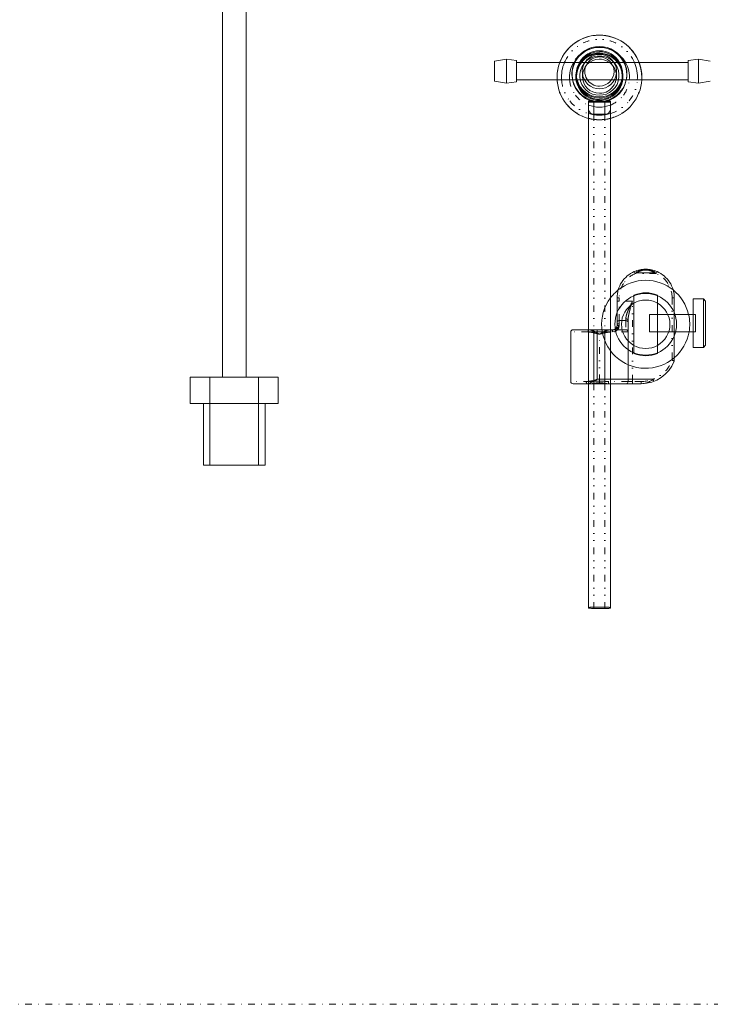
# Model space of a CAD drawing. Header units: millimetres. Extents: x -48 to 1379, y -71 to 1988.
# Tile 2 of 20: x 358 to 672, y -71 to 376. Entities that reach past the tile are written whole.
import ezdxf

# ---------------------------------------------------------------- set-up
doc = ezdxf.new("R2010")
doc.units = ezdxf.units.MM
doc.header["$MEASUREMENT"] = 0
doc.linetypes.add('DASHEDBIDOT', pattern=[12.4, 3, -3, 0.2, -3, 0.2, -3])
doc.linetypes.add('DASHEDDOT', pattern=[9.2, 3, -3, 0.2, -3])
for name, color, linetype, true_color in [('Default', 7, 'Continuous', 0xffffff), ('sichtbar', 7, 'Continuous', 0xffffff), ('Tangente', 7, 'Continuous', 0xffffff)]:
    doc.layers.add(name, color=color, linetype=linetype, true_color=true_color)

msp = doc.modelspace()

# ---------------------------------------------------------------- linework, layer by layer
at = {"layer": 'Default', "color": 4, "linetype": 'Continuous', "lineweight": 5, "true_color": 0x00ffff}
for p, q in [((579.2, 352.7), (579.2, 358.2)), ((666.34, 352.7), (666.34, 358.2)), ((573.8, 352.7), (573.8, 357.19)), ((583.77, 352.7), (583.77, 357.48)), ((614.27, 355.97), (615.15, 357.15)), ((628.53, 355.97), (627.65, 357.15)), ((661.77, 352.7), (661.77, 357.48)), ((573.8, 348.2), (573.8, 352.7)), ((579.2, 347.2), (579.2, 352.7)), ((583.77, 347.91), (583.77, 352.7)), ((609.1, 349.15), (609.2, 348.69)), ((633.6, 348.69), (633.7, 349.15)), ((661.77, 347.91), (661.77, 352.7)), ((666.34, 347.2), (666.34, 352.7)), ((609.17, 348.78), (609.19, 348.69)), ((633.61, 348.69), (633.63, 348.78)), ((623.9, 338.62), (618.9, 338.62)), ((618.9, 333.11), (618.9, 338.62)), ((623.9, 333.11), (623.9, 338.62)), ((638.53, 261.08), (638.21, 262.03)), ((646.28, 261.08), (638.53, 261.08)), ((642.4, 262.36), (642.4, 262.72)), ((646.28, 261.08), (646.6, 262.03)), ((629.4, 238.68), (629.4, 248.2)), ((664, 249.2), (664, 227.21)), ((668.6, 227.21), (668.6, 249.2)), ((669.6, 228.21), (669.6, 248.2)), ((644.2, 242.21), (644.2, 234.21)), ((655.4, 242.21), (644.2, 242.21)), ((665.1, 242.21), (664, 242.21)), ((665.1, 242.21), (665.1, 234.21)), ((629.4, 237.2), (629.4, 238.68)), ((630.4, 237.2), (629.4, 237.2)), ((630.4, 237.2), (630.4, 237.98)), ((634.4, 239.53), (634.4, 238.68)), ((634.4, 238.68), (634.4, 234.2)), ((616.6, 235.2), (609.4, 235.2)), ((616.2, 234.2), (620.4, 234.2)), ((616.4, 235.2), (616.4, 210.7)), ((618.9, 235.2), (618.9, 210.7)), ((620.4, 234.2), (620.4, 235.2)), ((620.4, 212.7), (620.4, 234.2)), ((620.4, 234.2), (626.6, 234.2)), ((623.9, 235.2), (623.9, 210.7)), ((633.4, 235.2), (626.2, 235.2)), ((626.4, 235.2), (626.4, 210.7)), ((627.4, 234.2), (627.4, 235.2)), ((655.4, 234.21), (644.2, 234.21)), ((665.1, 234.21), (664, 234.21)), ((617.52, 210.7), (609.4, 210.7)), ((645.79, 212.7), (620.4, 212.7)), ((633.4, 210.7), (625.27, 210.7)), ((636.4, 210.7), (633.4, 210.7)), ((646.15, 211.76), (645.79, 212.7)), ((618.9, 108.65), (618.9, 109.14)), ((623.9, 108.65), (623.9, 109.14))]:
    msp.add_line(p, q, dxfattribs=at)
at = {"layer": 'Default', "color": 4, "linetype": 'DASHEDBIDOT', "lineweight": 5, "true_color": 0x00ffff}
for p, q in [((637.6, 260.72), (637.21, 261.64)), ((647.2, 260.72), (647.6, 261.64)), ((630.4, 249.72), (629.4, 249.72)), ((630.4, 248.2), (629.4, 248.2)), ((630.4, 239.36), (630.4, 248.2)), ((654.4, 249.72), (655.4, 249.72)), ((630.4, 237.98), (630.4, 239.36)), ((633.4, 240.15), (633.4, 239.36)), ((633.4, 239.36), (633.4, 235.2)), ((616.2, 234.2), (608.4, 234.2)), ((621.4, 233.22), (621.4, 233.24)), ((634.4, 234.2), (626.6, 234.2)), ((654.4, 221.31), (655.33, 220.95)), ((654.4, 221.31), (655.4, 221.31)), ((617.2, 211.7), (608.4, 211.7)), ((621.4, 211.93), (621.4, 211.16)), ((634.4, 211.7), (625.6, 211.7)), ((636.4, 211.7), (634.4, 211.7)), ((636.4, 211.7), (636.4, 210.7)), ((640.4, 211.7), (640.4, 210.7))]:
    msp.add_line(p, q, dxfattribs=at)
at = {"layer": 'Default', "color": 131, "linetype": 'Continuous', "lineweight": 5, "true_color": 0xa0ffff}
for p, q in [((435.52, 213.68), (455.52, 213.68)), ((444.52, 213.68), (444.52, 173.68)), ((455.52, 213.68), (475.52, 213.68)), ((466.52, 213.68), (466.52, 173.68)), ((435.52, 201.68), (455.52, 201.68)), ((455.52, 201.68), (475.52, 201.68)), ((441.52, 173.68), (455.52, 173.68)), ((455.52, 173.68), (469.52, 173.68))]:
    msp.add_line(p, q, dxfattribs=at)
at = {"layer": 'Default', "color": 3, "linetype": 'DASHEDDOT', "lineweight": 5, "true_color": 0x00ff00}
msp.add_line((1375.63, -71.22), (-48.22, -71.22), dxfattribs=at)
at = {"layer": 'Default', "color": 131, "linetype": 'Continuous', "lineweight": 5, "true_color": 0xa0ffff}
msp.add_circle((642.4, 237.7), 14, dxfattribs=at)
at = {"layer": 'Default', "color": 4, "linetype": 'Continuous', "lineweight": 5, "true_color": 0x00ffff}
for centre, radius, start, end in [((621.4, 349.85), 19.25, 20.8323, 159.1697), ((621.4, 349.79), 19.26, 89.7413, 134.7752), ((621.4, 349.79), 19.26, 44.966, 89.7413), ((621.38, 349.81), 19.23, 134.7752, 179.844), ((621.4, 351.06), 12.44, 351.1783, 188.8217), ((621.4, 351.44), 12.51, 24.8923, 155.1095), ((621.4, 349.92), 13.61, 48.7752, 131.2248), ((621.42, 349.81), 19.23, 0.156, 44.966), ((621.4, 351.02), 10.5, 90.0532, 270), ((621.4, 350.3), 10.37, 89.9105, 269.9999), ((621.4, 350.2), 10.7, 89.3411, 151.8768), ((621.4, 350.03), 10.61, 89.9996, 151.826), ((621.4, 351.47), 10.5, 29.875, 150.1268), ((621.4, 350.38), 7.75, 90.443, 270.0005), ((621.4, 350.64), 8.9, 90, 143.2117), ((621.4, 352.51), 6.64, 90, 270.7474), ((621.4, 352.47), 7.8, 90, 143.2117), ((621.4, 350.38), 7.75, 270, 90.4435), ((621.4, 351.02), 10.5, 270, 90.0533), ((621.4, 350.3), 10.37, 270, 89.9103), ((621.4, 350.03), 10.61, 28.1738, 89.9996), ((621.4, 352.48), 7.8, 36.783, 90.0053), ((621.4, 350.64), 8.9, 36.783, 90.0053), ((621.4, 352.51), 6.64, 270.7472, 90.0002), ((621.4, 350.2), 10.7, 27.4637, 89.3411), ((621.38, 349.86), 19.23, 159.1691, 179.9989), ((621.38, 349.93), 17.23, 156.8694, 184.1325), ((621.39, 349.93), 13.59, 150.1275, 185.2409), ((621.4, 351.44), 12.5, 155.1095, 190.5563), ((621.39, 350.21), 10.69, 151.8768, 214.4581), ((621.39, 350.04), 10.59, 151.826, 213.7096), ((621.4, 351.47), 10.5, 150.1268, 195.3719), ((621.4, 350.64), 8.9, 143.217, 36.783), ((621.4, 352.48), 7.8, 143.217, 36.783), ((621.4, 350.46), 4.54, 90, 90), ((621.42, 350.04), 10.59, 326.2914, 28.1738), ((621.41, 350.21), 10.69, 325.5419, 27.4637), ((621.4, 351.47), 10.5, 344.625, 29.8763), ((621.4, 351.44), 12.5, 349.4429, 24.8931), ((621.42, 349.93), 13.59, 354.752, 29.8795), ((621.42, 349.93), 17.23, 355.8631, 23.135), ((621.42, 349.86), 19.24, 0.0024, 20.8295), ((621.38, 349.86), 19.23, 180, 183.4963), ((621.38, 349.81), 19.23, 180, 183.34), ((621.42, 349.86), 19.23, 356.5019, 360), ((621.42, 349.81), 19.23, 356.6581, 360), ((621.38, 349.81), 19.23, 183.34, 219.1588), ((621.4, 351.05), 12.44, 190.9638, 255.7734), ((621.4, 351.44), 12.51, 192.6954, 270.0118), ((621.4, 351.47), 10.5, 195.3732, 270.0111), ((621.4, 351.44), 12.51, 270, 347.291), ((621.4, 351.48), 10.5, 270, 344.6139), ((621.4, 351.06), 12.44, 284.2358, 349.0251), ((621.42, 349.81), 19.23, 320.8403, 356.6581), ((621.4, 350.21), 10.7, 214.4581, 270.0236), ((621.4, 350.04), 10.6, 214.4581, 270.0236), ((621.4, 350.22), 10.71, 270, 325.5183), ((621.4, 350.05), 10.61, 270, 325.5183), ((621.4, 349.83), 19.25, 219.1588, 254.9541), ((617.47, 361.49), 22.85, 267.3095, 268.8517), ((621.4, 349.95), 13.61, 248.4487, 270.0018), ((618.83, 335.56), 2.43, 180, 225.5088), ((618.25, 400.41), 61.79, 268.8517, 269.5448), ((618.9, 481.86), 143.25, 269.5448, 270), ((621.4, 351.06), 12.44, 255.7642, 270.0001), ((621.4, 351.06), 12.44, 270, 284.2356), ((621.4, 349.95), 13.61, 270, 291.5495), ((623.9, 481.86), 143.25, 270, 270.4177), ((624.43, 409.41), 70.79, 270.4177, 271.0119), ((625.17, 367.38), 28.75, 271.0119, 272.4516), ((623.98, 335.56), 2.43, 314.4912, 0), ((621.4, 349.83), 19.25, 285.0459, 320.8403), ((621.4, 349.95), 17.26, 253.1604, 270.0009), ((621.4, 349.88), 19.26, 254.9541, 270.0006), ((621.4, 349.83), 19.26, 254.9541, 270.0006), ((618.9, 335.64), 2.53, 225.5088, 270), ((621.4, 349.95), 17.26, 270, 286.8387), ((621.4, 349.89), 19.26, 270, 285.0453), ((621.4, 349.83), 19.26, 270, 285.0453), ((623.9, 335.64), 2.53, 270, 314.4912), ((642.38, 249.74), 12.98, 113.5159, 146.7833), ((642.42, 249.65), 13.08, 101.7715, 113.5006), ((642.4, 249.69), 12.03, 111.1569, 113.5155), ((642.43, 249.63), 12.09, 108.8041, 111.1569), ((642.97, 254.59), 7.87, 108.3421, 124.3982), ((642.4, 249.73), 12.99, 90.0032, 101.7715), ((642.4, 256.3), 6.06, 90.031, 108.3421), ((642.4, 249.65), 13.07, 78.2355, 89.9882), ((642.39, 256.24), 6.12, 71.688, 89.8981), ((641.84, 254.59), 7.86, 55.6377, 71.688), ((642.42, 249.77), 12.95, 66.4245, 78.2355), ((642.4, 249.71), 12.01, 68.7896, 71.152), ((642.42, 249.76), 11.96, 66.4223, 68.7896), ((642.4, 249.73), 12.99, 33.2, 66.4221), ((642.41, 249.72), 13.01, 146.7833, 180), ((642.39, 249.72), 13.01, 0, 33.2), ((627.4, 237.2), 3, 270.0605, 359.9607), ((627.37, 237.21), 2.03, 315.0263, 359.4724), ((609.4, 234.2), 1, 90, 180), ((627.4, 237.18), 1.99, 270.0453, 315.0263), ((654.4, 221.31), 1, 338.9605, 0), ((609.4, 211.7), 1, 180, 270), ((615.35, 219.25), 7.56, 270.415, 277.8775), ((617.79, 211.7), 2.39, 180, 191.9746), ((616.51, 211.42), 1.08, 191.9746, 209.7954), ((616.03, 211.15), 0.524, 209.7954, 232.0167), ((615.82, 210.88), 0.184, 232.0167, 270), ((615.78, 213.83), 3.13, 270.69, 286.6002), ((613.93, 229.46), 17.87, 277.8775, 282.7284), ((614.14, 219.35), 8.89, 286.6002, 296.025), ((611.89, 238.51), 27.14, 282.7284, 284.5846), ((611.65, 224.45), 14.57, 296.025, 299.5208), ((592.1, 314.58), 105.75, 284.5846, 285.525), ((588.44, 265.43), 61.67, 299.5208, 301.2198), ((640.4, 218.2), 7.5, 270.0007, 280.5022), ((640.26, 218.95), 8.27, 280.5022, 290.5045), ((639.97, 219.73), 9.1, 290.5045, 299.5324), ((638.88, 221.66), 11.32, 299.5324, 307.6246), ((617.47, 86.27), 22.85, 91.1483, 92.6905), ((617.47, 131.52), 22.85, 267.3095, 268.8517), ((618.25, 47.35), 61.79, 90.4552, 91.1483), ((618.25, 170.45), 61.79, 268.8517, 269.5448), ((618.9, -34.11), 143.25, 90, 90.4552), ((618.9, 251.9), 143.25, 269.5448, 270), ((623.9, -34.11), 143.25, 89.5448, 90), ((623.9, 251.9), 143.25, 270, 270.4177), ((624.43, 179.44), 70.79, 270.4177, 271.0119), ((624.55, 47.35), 61.79, 88.8517, 89.5448), ((625.17, 137.41), 28.75, 271.0119, 272.4516), ((625.33, 86.27), 22.85, 87.3095, 88.8517)]:
    msp.add_arc(centre, radius, start, end, dxfattribs=at)
at = {"layer": 'Default', "color": 4, "linetype": 'DASHEDBIDOT', "lineweight": 5, "true_color": 0x00ffff}
for centre, radius, start, end in [((621.4, 349.92), 17.25, 23.1325, 156.8694), ((621.4, 349.93), 13.6, 131.2248, 150.1238), ((621.41, 349.93), 13.6, 29.8744, 48.7789), ((621.38, 349.86), 19.23, 183.4963, 219.2369), ((621.38, 349.93), 17.23, 184.135, 218.6587), ((621.39, 349.93), 13.59, 185.2461, 216.8566), ((621.42, 349.93), 13.59, 323.1425, 354.752), ((621.42, 349.93), 17.23, 321.3404, 355.8631), ((621.42, 349.86), 19.23, 320.7622, 356.5019), ((621.4, 349.94), 13.61, 216.8566, 248.4487), ((621.4, 349.94), 13.61, 291.5513, 323.1425), ((621.4, 349.88), 19.25, 219.2369, 254.9541), ((621.4, 349.95), 17.25, 218.6587, 253.1604), ((621.4, 349.95), 17.25, 286.8396, 321.3404), ((621.4, 349.88), 19.25, 285.0459, 320.7622), ((642.38, 249.74), 11.98, 113.5174, 146.7855), ((644.12, 253.25), 9.91, 122.5798, 131.0919), ((642.89, 255.17), 7.63, 112.8743, 122.5798), ((642.56, 255.97), 6.77, 101.7854, 112.8743), ((642.4, 256.7), 6.02, 90.0271, 101.7854), ((642.39, 256.59), 6.13, 78.2649, 89.9073), ((642.27, 256), 6.74, 67.1609, 78.2649), ((641.94, 255.23), 7.57, 57.3942, 67.1609), ((640.69, 253.27), 9.9, 48.8547, 57.3942), ((642.4, 249.73), 12, 33.199, 66.4157), ((642.41, 249.72), 12.01, 146.7855, 180.0037), ((642.39, 249.72), 12.01, 0.0016, 33.199), ((786.13, 173.67), 167.25, 153.5385, 154.6401), ((883.62, 172.21), 258.64, 162.915, 163.64), ((642.61, 239.47), 9.26, 163.7675, 170.6125), ((647.17, 238.14), 14.02, 160.0385, 163.7675), ((657.95, 234.23), 25.48, 157.2731, 160.0385), ((661.45, 232.76), 29.28, 154.6401, 157.2731), ((650.07, 238.84), 15.7, 169.7593, 174.1107), ((653.91, 238.15), 19.6, 167.1712, 169.7593), ((678.25, 232.61), 44.56, 165.4548, 167.1712), ((675.08, 233.43), 41.29, 163.64, 165.4548), ((629.94, 238.68), 0.538, 124.2106, 180), ((630.07, 237.2), 0.672, 128.1572, 179.9998), ((627.72, 238), 2.68, 312.8964, 359.5622), ((630.4, 238), 1.36, 90, 124.2106), ((630.4, 236.78), 1.2, 90, 128.1572), ((638.69, 240.12), 5.29, 170.6125, 179.6739), ((633.4, 238.54), 1.61, 74.8993, 90), ((633.4, 238), 1.36, 55.7894, 90), ((633.54, 239.07), 1.07, 56.3029, 74.8993), ((633.74, 239.36), 0.71, 32.3823, 56.3029), ((633.86, 238.68), 0.538, 0, 55.7894), ((634.01, 239.53), 0.392, 0, 32.3823), ((643.84, 239.49), 9.44, 174.1107, 179.7235), ((618.69, 234.2), 2.49, 169.5572, 180), ((616.14, 226), 8.2, 82.3666, 89.601), ((617.49, 234.42), 1.27, 154.922, 169.5572), ((616.9, 234.69), 0.623, 132.703, 154.922), ((616.6, 235.02), 0.174, 90.001, 132.703), ((616.56, 231.75), 3.45, 74, 89.33), ((614.65, 214.83), 19.47, 77.6739, 82.3666), ((614.84, 225.75), 9.69, 64.8716, 74), ((612.55, 205.21), 29.31, 76.56, 77.6739), ((612.35, 220.44), 15.55, 62.6668, 64.8716), ((606.64, 180.52), 54.69, 75.7446, 76.56), ((604.93, 206.09), 31.71, 61.1228, 62.6668), ((650.69, 353.89), 124.18, 255.7446, 256.3281), ((604.59, 205.47), 32.42, 60.7763, 61.1228), ((495.12, 9.79), 256.63, 60.6531, 60.7763), ((624.7, 240.26), 7.76, 240.6531, 244.2198), ((621.42, 233.45), 0.21, 244.2198, 266.0471), ((621.41, 233.51), 0.29, 256.3281, 268.432), ((621.18, 234.15), 0.933, 283.7929, 292.2979), ((621.33, 233.88), 0.668, 276.1967, 283.7438), ((588.34, 368.78), 139.54, 283.7438, 284.2657), ((621.13, 234.26), 1.06, 292.2979, 300.294), ((628.31, 221.98), 13.17, 119.6666, 120.294), ((639.36, 202.58), 35.5, 119.2845, 119.6666), ((850.94, -174.69), 468.05, 119.2065, 119.2845), ((630.49, 219.65), 16.28, 118.7885, 119.2065), ((636.21, 209.24), 28.14, 117.174, 118.7885), ((635.33, 183.95), 51.17, 103.4039, 104.2657), ((630.28, 220.79), 15.17, 114.9746, 117.174), ((630.12, 205.8), 28.71, 102.2534, 103.4039), ((627.91, 225.87), 9.56, 105.8239, 114.9746), ((628.13, 214.96), 19.34, 97.5567, 102.2534), ((626.21, 231.87), 3.32, 90.2677, 105.8239), ((626.62, 226.38), 7.82, 90.1666, 97.5567), ((626.2, 235.02), 0.173, 47.9969, 90), ((625.91, 234.71), 0.599, 25.8067, 47.9969), ((625.34, 234.43), 1.24, 10.651, 25.8067), ((624.1, 234.2), 2.5, 0, 10.651), ((627.4, 238.35), 3.15, 270.0327, 312.8964), ((617.16, 222.82), 11.12, 270.1756, 273.4005), ((620.28, 211.7), 3.08, 180, 189.3249), ((618.49, 211.4), 1.27, 189.3249, 203.8885), ((617.81, 211.1), 0.527, 203.8885, 224.7421), ((617.52, 210.81), 0.117, 224.7421, 270), ((617.5, 215.43), 4.74, 270.3092, 277.2257), ((614.29, 271.27), 59.66, 273.4005, 274.7928), ((615.07, 234.57), 24.03, 277.2257, 280.2957), ((622.62, 171.83), 40.13, 92.9582, 94.7928), ((622.79, 192.05), 19.18, 96.5204, 100.2957), ((621.46, 194.43), 17.49, 90.1794, 92.9582), ((621.46, 203.72), 7.45, 90.4588, 96.5204), ((621.39, 196.02), 15.91, 87.0313, 89.9656), ((621.39, 204.39), 6.77, 83.4537, 89.9097), ((619.97, 192.02), 19.22, 79.6227, 83.4537), ((620.07, 170.52), 41.44, 85.2134, 87.0313), ((627.61, 233.72), 23.17, 259.6227, 262.7777), ((628.54, 271.63), 60.02, 265.2134, 266.5988), ((625.3, 215.49), 4.8, 262.7777, 269.7149), ((625.63, 222.69), 11, 266.5988, 269.836), ((625.27, 210.81), 0.119, 270, 317.7475), ((624.91, 211.14), 0.609, 317.7475, 338.3458), ((624.16, 211.44), 1.41, 338.3458, 351.2735), ((622.5, 211.7), 3.09, 351.2735, 0)]:
    msp.add_arc(centre, radius, start, end, dxfattribs=at)
at = {"layer": 'Default', "color": 131, "linetype": 'Continuous', "lineweight": 5, "true_color": 0xa0ffff}
for radius, start, end in [(20, 90, 128.6689), (20, 51.3413, 90), (20, 143.1301, 310.5416), (11, 119.1908, 240.8092), (11, 90, 119.1908), (11, 60.8011, 90), (11, 299.1989, 60.8011), (20, 349.9577, 13.0396), (11, 240.8092, 299.1989)]:
    msp.add_arc((642.4, 237.7), radius, start, end, dxfattribs=at)
at = {"layer": 'sichtbar', "color": 131, "linetype": 'Continuous', "lineweight": 5, "true_color": 0xa0ffff}
for p, q in [((450.16, 213.68), (450.16, 547.68)), ((460.89, 213.68), (460.89, 505.9)), ((637.04, 250.96), (637.04, 224.43)), ((647.77, 224.43), (647.77, 250.96)), ((435.52, 213.68), (435.52, 201.68)), ((475.52, 213.68), (475.52, 201.68)), ((441.52, 201.68), (441.52, 173.68)), ((469.52, 201.68), (469.52, 173.68))]:
    msp.add_line(p, q, dxfattribs=at)
at = {"layer": 'sichtbar', "color": 4, "linetype": 'Continuous', "lineweight": 5, "true_color": 0x00ffff}
for p, q in [((579.2, 358.2), (573.8, 357.19)), ((579.2, 358.2), (583.77, 357.48)), ((666.34, 358.2), (661.77, 357.48)), ((666.34, 358.2), (671.75, 357.19)), ((661.77, 356.7), (583.77, 356.7)), ((579.2, 347.2), (573.8, 348.2)), ((579.2, 347.2), (583.77, 347.91)), ((661.77, 348.69), (583.77, 348.69)), ((666.34, 347.2), (661.77, 347.91)), ((666.34, 347.2), (671.75, 348.2)), ((616.4, 339), (616.4, 335.56)), ((626.4, 339), (616.4, 339)), ((616.4, 335.56), (616.4, 235.2)), ((626.4, 339), (626.4, 335.56)), ((626.4, 335.56), (626.4, 235.2)), ((623.9, 333.11), (618.9, 333.11)), ((629.4, 248.2), (629.4, 249.72)), ((655.4, 249.72), (655.4, 221.31)), ((664, 249.2), (668.6, 249.2)), ((669.6, 248.2), (668.6, 249.2)), ((664, 242.21), (655.4, 242.21)), ((608.4, 211.7), (608.4, 234.2)), ((626.2, 235.2), (616.6, 235.2)), ((634.4, 211.7), (634.4, 234.2)), ((664, 234.21), (655.4, 234.21)), ((668.6, 227.21), (669.6, 228.21)), ((664, 227.21), (668.6, 227.21)), ((616.4, 210.7), (616.4, 109.1)), ((625.27, 210.7), (617.52, 210.7)), ((626.4, 210.7), (626.4, 109.1)), ((640.4, 210.7), (636.4, 210.7)), ((616.4, 109.1), (616.4, 108.7)), ((623.9, 109.14), (618.9, 109.14)), ((623.9, 108.65), (618.9, 108.65)), ((626.4, 109.1), (626.4, 108.7))]:
    msp.add_line(p, q, dxfattribs=at)
at = {"layer": 'sichtbar', "color": 131, "linetype": 'Continuous', "lineweight": 5, "true_color": 0xa0ffff}
for radius, start, end in [(20, 128.6689, 143.1301), (14.31, 67.9746, 112.0195), (20, 13.0396, 51.3413), (20, 310.5416, 349.9577), (14.31, 247.9805, 292.0254)]:
    msp.add_arc((642.4, 237.7), radius, start, end, dxfattribs=at)
at = {"layer": 'sichtbar', "color": 4, "linetype": 'Continuous', "lineweight": 5, "true_color": 0x00ffff}
for centre, radius, start, end in [((633.4, 234.2), 1, 0, 90), ((640.4, 226.7), 16, 270, 338.9605), ((633.4, 211.7), 1, 270, 0)]:
    msp.add_arc(centre, radius, start, end, dxfattribs=at)
at = {"layer": 'Tangente', "color": 4, "linetype": 'DASHEDBIDOT', "lineweight": 5, "true_color": 0x00ffff}
for p, q in [((618.9, 333.11), (618.9, 235.2)), ((623.9, 333.11), (623.9, 235.2)), ((647.2, 260.72), (637.6, 260.72)), ((630.4, 248.2), (630.4, 249.72)), ((636.4, 248.2), (630.4, 248.2)), ((636.4, 211.7), (636.4, 248.2)), ((654.4, 249.72), (654.4, 221.31)), ((633.4, 239.36), (630.4, 239.36)), ((621.4, 211.93), (621.4, 233.22)), ((618.9, 210.7), (618.9, 109.14)), ((623.9, 210.7), (623.9, 109.14)), ((640.4, 211.7), (636.4, 211.7))]:
    msp.add_line(p, q, dxfattribs=at)
msp.add_arc((640.4, 226.7), 15, 270, 338.9605, dxfattribs=at)

doc.saveas('drawing.dxf')
